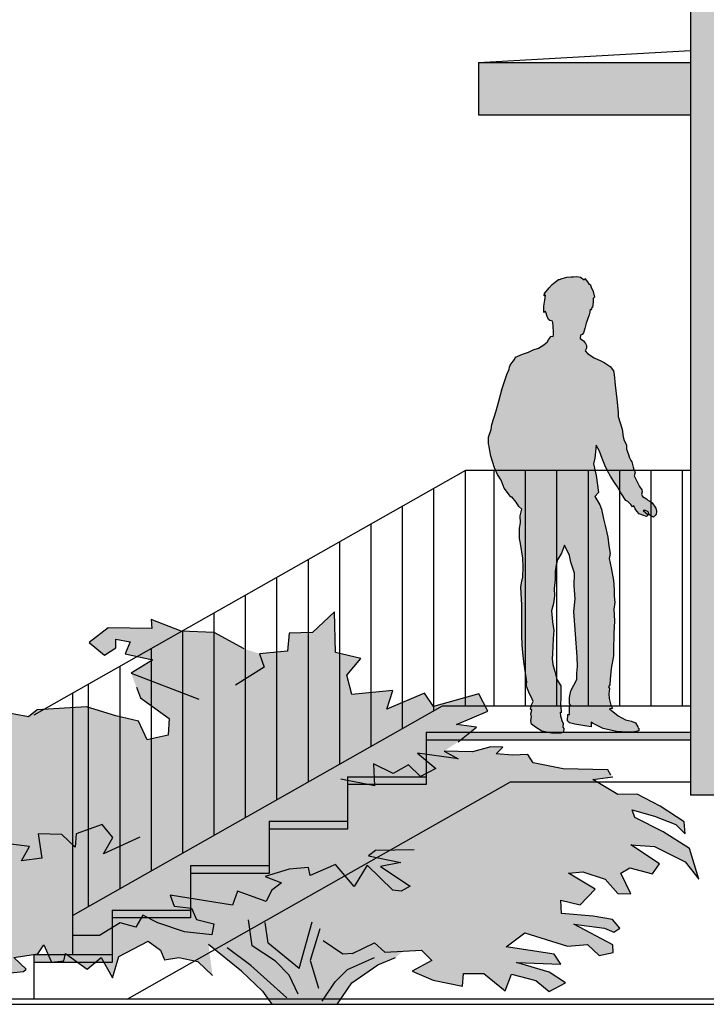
# Model space of a CAD drawing. Extents: x -24 to 471, y 36 to 85.
# Tile 78 of 86: x 450.49 to 453.11, y 38.37 to 42.13. Entities that reach past the tile are written whole.
import ezdxf

# ---------------------------------------------------------------- set-up
doc = ezdxf.new("R2010")
doc.units = 0
doc.header["$MEASUREMENT"] = 0
for name, color, linetype in [('P_ZE_SYMBOL', 7, 'Continuous'), ('R_NT_DACH', 7, 'Continuous'), ('R_NT_HIDDEN', 7, 'Continuous'), ('R_NT_STAHL', 7, 'Continuous'), ('R_NT_TREPPE', 7, 'Continuous'), ('R_TR_BODEN', 7, 'Continuous'), ('R_TR_HIDDEN', 7, 'Continuous'), ('Schraffuren', 7, 'Continuous')]:
    doc.layers.add(name, color=color, linetype=linetype)
doc.linetypes.add('Terrainlinie', pattern='A,0,[1,Bl.Nr. 2.0011.Shx,S=0.000793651,R=0,X=0,Y=-0.043301],-0.1,0', length=0.1)

# ---------------------------------------------------------------- blocks, each defined once
blk = doc.blocks.new('Stehende Mann 2 Kontur 14_22_3', base_point=(452.8141, 39.4067))
at = {"layer": 'P_ZE_SYMBOL', "linetype": 'Continuous', "lineweight": 13}
blk.add_hatch(color=7, dxfattribs=at).paths.add_polyline_path([(452.9227, 40.263), (452.9241, 40.251), (452.9236, 40.2382), (452.9126, 40.2284), (452.8972, 40.2372), (452.893, 40.2486), (452.8827, 40.254), (452.8739, 40.2544), (452.8934, 40.237), (452.8862, 40.2315), (452.8582, 40.2418), (452.8492, 40.2522), (452.8433, 40.2611), (452.8378, 40.2724), (452.8334, 40.2683), (452.8267, 40.277), (452.8152, 40.2887), (452.8077, 40.2927), (452.7889, 40.3218), (452.7758, 40.3452), (452.7621, 40.3645), (452.7487, 40.3851), (452.7375, 40.4054), (452.7276, 40.4278), (452.7167, 40.4523), (452.7063, 40.4811), (452.6937, 40.5039), (452.689, 40.4547), (452.684, 40.4328), (452.6945, 40.3884), (452.7025, 40.3229), (452.6888, 40.3076), (452.7086, 40.2761), (452.714, 40.2586), (452.7227, 40.2221), (452.7289, 40.1973), (452.7391, 40.1525), (452.7421, 40.1192), (452.748, 40.0897), (452.7437, 40.0709), (452.7511, 40.0355), (452.7607, 39.9864), (452.7631, 39.9527), (452.7634, 39.927), (452.7654, 39.9024), (452.761, 39.8769), (452.7636, 39.8322), (452.7611, 39.7846), (452.7603, 39.7209), (452.7602, 39.6981), (452.752, 39.6508), (452.748, 39.6096), (452.7466, 39.5879), (452.7406, 39.5798), (452.7448, 39.5734), (452.7428, 39.5538), (452.7432, 39.5351), (452.7503, 39.5098), (452.7565, 39.4974), (452.745, 39.4955), (452.7786, 39.4688), (452.8061, 39.4546), (452.8287, 39.4485), (452.8447, 39.442), (452.853, 39.4277), (452.8544, 39.4219), (452.8572, 39.4207), (452.8574, 39.4118), (452.8358, 39.4069), (452.8141, 39.4067), (452.7714, 39.409), (452.7209, 39.4206), (452.6797, 39.4414), (452.6743, 39.4447), (452.6743, 39.4272), (452.6581, 39.4304), (452.6129, 39.4369), (452.5916, 39.4428), (452.5841, 39.4497), (452.5855, 39.4742), (452.5917, 39.4742), (452.5917, 39.4928), (452.5927, 39.5088), (452.5966, 39.5091), (452.5923, 39.5155), (452.5927, 39.5392), (452.5976, 39.5651), (452.6204, 39.6086), (452.6207, 39.6319), (452.6228, 39.6582), (452.6209, 39.6952), (452.6091, 39.8686), (452.614, 39.9164), (452.6101, 39.9663), (452.611, 40.0146), (452.5977, 40.0561), (452.5925, 40.0816), (452.5724, 40.1213), (452.5613, 40.091), (452.546, 40.0653), (452.5407, 40.0466), (452.5373, 40.0209), (452.5373, 39.99), (452.5339, 39.9559), (452.5349, 39.9281), (452.5308, 39.8983), (452.5227, 39.8701), (452.5267, 39.828), (452.5317, 39.7959), (452.5298, 39.7649), (452.528, 39.7343), (452.5271, 39.7068), (452.5255, 39.6871), (452.5283, 39.6652), (452.5357, 39.6389), (452.5434, 39.6087), (452.5591, 39.5839), (452.5588, 39.5417), (452.558, 39.5085), (452.5604, 39.4901), (452.5608, 39.4805), (452.5563, 39.4821), (452.5582, 39.4699), (452.563, 39.4516), (452.5685, 39.4403), (452.5665, 39.4254), (452.571, 39.4215), (452.5698, 39.4072), (452.5586, 39.403), (452.5231, 39.4027), (452.4863, 39.4108), (452.4626, 39.4261), (452.4463, 39.4376), (452.4447, 39.4517), (452.4463, 39.4652), (452.4438, 39.477), (452.4479, 39.4916), (452.4436, 39.4942), (452.4471, 39.5108), (452.4529, 39.5237), (452.4491, 39.5333), (452.4365, 39.5595), (452.4272, 39.5829), (452.4272, 39.5948), (452.4296, 39.5982), (452.4179, 39.6766), (452.4136, 39.7109), (452.4108, 39.739), (452.4104, 39.7766), (452.4104, 39.8199), (452.4094, 39.8942), (452.4074, 39.9369), (452.4064, 39.9613), (452.4102, 39.9859), (452.4134, 39.9978), (452.4155, 40.0393), (452.4135, 40.0724), (452.4048, 40.1275), (452.4008, 40.1476), (452.4011, 40.187), (452.4047, 40.2074), (452.4039, 40.2332), (452.4094, 40.2595), (452.398, 40.2688), (452.3882, 40.2856), (452.3715, 40.3067), (452.3679, 40.3053), (452.3589, 40.3177), (452.3423, 40.3401), (452.3308, 40.37), (452.3175, 40.392), (452.3052, 40.4172), (452.2917, 40.4621), (452.2858, 40.4892), (452.2853, 40.4983), (452.2822, 40.5092), (452.2824, 40.5349), (452.2929, 40.5633), (452.2954, 40.5824), (452.3116, 40.6356), (452.3215, 40.6721), (452.3347, 40.7205), (452.352, 40.7745), (452.3611, 40.794), (452.3623, 40.8015), (452.3658, 40.809), (452.3772, 40.8244), (452.3825, 40.8307), (452.3862, 40.8397), (452.4119, 40.8519), (452.435, 40.8598), (452.4538, 40.8678), (452.4739, 40.8752), (452.4943, 40.8868), (452.5032, 40.8954), (452.5064, 40.8978), (452.5124, 40.9059), (452.5157, 40.9116), (452.5208, 40.9203), (452.5301, 40.9189), (452.5314, 40.9273), (452.5314, 40.943), (452.5298, 40.9513), (452.5294, 40.9575), (452.528, 40.9726), (452.5272, 40.9778), (452.5225, 40.9795), (452.5171, 40.98), (452.5121, 40.9837), (452.5073, 40.9952), (452.5021, 41.0121), (452.4989, 41.0162), (452.4934, 41.0111), (452.4941, 41.0347), (452.4984, 41.0579), (452.5001, 41.0774), (452.495, 41.0746), (452.4968, 41.0829), (452.515, 41.1057), (452.5264, 41.1178), (452.539, 41.1287), (452.5498, 41.137), (452.554, 41.1364), (452.5642, 41.1409), (452.5821, 41.1463), (452.5984, 41.1471), (452.6069, 41.1467), (452.6201, 41.149), (452.6343, 41.1454), (452.6479, 41.1352), (452.6504, 41.1404), (452.6606, 41.128), (452.6668, 41.1185), (452.6712, 41.1192), (452.675, 41.1072), (452.683, 41.0912), (452.6873, 41.0692), (452.6831, 41.0641), (452.6831, 41.0517), (452.6803, 41.0298), (452.6776, 41.0312), (452.676, 41.0238), (452.6749, 41.0197), (452.6707, 41.0232), (452.6704, 41.0123), (452.6669, 41.0015), (452.6609, 40.9843), (452.6558, 40.9699), (452.6503, 40.9493), (452.646, 40.9333), (452.6406, 40.9266), (452.6336, 40.9238), (452.6331, 40.9115), (452.646, 40.9024), (452.653, 40.8923), (452.6575, 40.8849), (452.6574, 40.8745), (452.6521, 40.8648), (452.6604, 40.854), (452.686, 40.8377), (452.7118, 40.8266), (452.7241, 40.8195), (452.7478, 40.804), (452.7597, 40.7883), (452.7632, 40.774), (452.7669, 40.733), (452.773, 40.6802), (452.7785, 40.6294), (452.7784, 40.6132), (452.7856, 40.5888), (452.793, 40.5653), (452.797, 40.5356), (452.8015, 40.5221), (452.8095, 40.5056), (452.8102, 40.4884), (452.8167, 40.4722), (452.8216, 40.4548), (452.8259, 40.4455), (452.8307, 40.4396), (452.8353, 40.4198), (452.8377, 40.4109), (452.8428, 40.4006), (452.8397, 40.3868), (452.8498, 40.3657), (452.8591, 40.3457), (452.8682, 40.3334), (452.8693, 40.3252), (452.8669, 40.316), (452.8713, 40.3077), (452.8866, 40.2987), (452.8911, 40.2937), (452.8989, 40.2892), (452.9085, 40.2834)], flags=0)
at = {"layer": 'P_ZE_SYMBOL', "linetype": 'Continuous'}
for p, q in [((452.539, 41.1287), (452.5498, 41.137)), ((452.5498, 41.137), (452.554, 41.1364)), ((452.554, 41.1364), (452.5642, 41.1409)), ((452.5642, 41.1409), (452.5821, 41.1463)), ((452.5821, 41.1463), (452.5984, 41.1471)), ((452.5984, 41.1471), (452.6069, 41.1467)), ((452.6069, 41.1467), (452.6201, 41.149)), ((452.6201, 41.149), (452.6343, 41.1454)), ((452.6343, 41.1454), (452.6479, 41.1352)), ((452.6479, 41.1352), (452.6504, 41.1404)), ((452.6504, 41.1404), (452.6606, 41.128)), ((452.4968, 41.0829), (452.515, 41.1057)), ((452.515, 41.1057), (452.5264, 41.1178)), ((452.5264, 41.1178), (452.539, 41.1287)), ((452.6606, 41.128), (452.6668, 41.1185)), ((452.6668, 41.1185), (452.6712, 41.1192)), ((452.6712, 41.1192), (452.675, 41.1072)), ((452.675, 41.1072), (452.683, 41.0912)), ((452.4941, 41.0347), (452.4984, 41.0579)), ((452.495, 41.0746), (452.4968, 41.0829)), ((452.5001, 41.0774), (452.495, 41.0746)), ((452.4984, 41.0579), (452.5001, 41.0774)), ((452.683, 41.0912), (452.6873, 41.0692)), ((452.6873, 41.0692), (452.6831, 41.0641)), ((452.6831, 41.0641), (452.6831, 41.0517)), ((452.4934, 41.0111), (452.4941, 41.0347)), ((452.6707, 41.0232), (452.6704, 41.0123)), ((452.6749, 41.0197), (452.6707, 41.0232)), ((452.676, 41.0238), (452.6749, 41.0197)), ((452.6776, 41.0312), (452.676, 41.0238)), ((452.6803, 41.0298), (452.6776, 41.0312)), ((452.6831, 41.0517), (452.6803, 41.0298)), ((452.4989, 41.0162), (452.4934, 41.0111)), ((452.5021, 41.0121), (452.4989, 41.0162)), ((452.5073, 40.9952), (452.5021, 41.0121)), ((452.5121, 40.9837), (452.5073, 40.9952)), ((452.5171, 40.98), (452.5121, 40.9837)), ((452.6609, 40.9843), (452.6558, 40.9699)), ((452.6669, 41.0015), (452.6609, 40.9843)), ((452.6704, 41.0123), (452.6669, 41.0015)), ((452.5225, 40.9795), (452.5171, 40.98)), ((452.5272, 40.9778), (452.5225, 40.9795)), ((452.528, 40.9726), (452.5272, 40.9778)), ((452.5294, 40.9575), (452.528, 40.9726)), ((452.5298, 40.9513), (452.5294, 40.9575)), ((452.5314, 40.943), (452.5298, 40.9513)), ((452.6503, 40.9493), (452.646, 40.9333)), ((452.6558, 40.9699), (452.6503, 40.9493)), ((452.5124, 40.9059), (452.5157, 40.9116)), ((452.5157, 40.9116), (452.5208, 40.9203)), ((452.5208, 40.9203), (452.5301, 40.9189)), ((452.5301, 40.9189), (452.5314, 40.9273)), ((452.5314, 40.9273), (452.5314, 40.943)), ((452.6336, 40.9238), (452.6331, 40.9115)), ((452.6331, 40.9115), (452.646, 40.9024)), ((452.6406, 40.9266), (452.6336, 40.9238)), ((452.646, 40.9333), (452.6406, 40.9266)), ((452.4538, 40.8678), (452.4739, 40.8752)), ((452.4739, 40.8752), (452.4943, 40.8868)), ((452.4943, 40.8868), (452.5032, 40.8954)), ((452.5032, 40.8954), (452.5064, 40.8978)), ((452.5064, 40.8978), (452.5124, 40.9059)), ((452.646, 40.9024), (452.653, 40.8923)), ((452.6574, 40.8745), (452.6521, 40.8648)), ((452.653, 40.8923), (452.6575, 40.8849)), ((452.6575, 40.8849), (452.6574, 40.8745)), ((452.3825, 40.8307), (452.3862, 40.8397)), ((452.3862, 40.8397), (452.4119, 40.8519)), ((452.4119, 40.8519), (452.435, 40.8598)), ((452.435, 40.8598), (452.4538, 40.8678)), ((452.6521, 40.8648), (452.6604, 40.854)), ((452.6604, 40.854), (452.686, 40.8377)), ((452.686, 40.8377), (452.7118, 40.8266)), ((452.352, 40.7745), (452.3611, 40.794)), ((452.3611, 40.794), (452.3623, 40.8015)), ((452.3623, 40.8015), (452.3658, 40.809)), ((452.3658, 40.809), (452.3772, 40.8244)), ((452.3772, 40.8244), (452.3825, 40.8307)), ((452.7118, 40.8266), (452.7241, 40.8195)), ((452.7241, 40.8195), (452.7478, 40.804)), ((452.7478, 40.804), (452.7597, 40.7883)), ((452.3347, 40.7205), (452.352, 40.7745)), ((452.7597, 40.7883), (452.7632, 40.774)), ((452.7632, 40.774), (452.7669, 40.733)), ((452.3215, 40.6721), (452.3347, 40.7205)), ((452.7669, 40.733), (452.773, 40.6802)), ((452.3116, 40.6356), (452.3215, 40.6721)), ((452.773, 40.6802), (452.7785, 40.6294)), ((452.2954, 40.5824), (452.3116, 40.6356)), ((452.7785, 40.6294), (452.7784, 40.6132)), ((452.7784, 40.6132), (452.7856, 40.5888)), ((452.2929, 40.5633), (452.2954, 40.5824)), ((452.7856, 40.5888), (452.793, 40.5653)), ((452.2822, 40.5092), (452.2824, 40.5349)), ((452.2824, 40.5349), (452.2929, 40.5633)), ((452.793, 40.5653), (452.797, 40.5356)), ((452.797, 40.5356), (452.8015, 40.5221)), ((452.2853, 40.4983), (452.2822, 40.5092)), ((452.2858, 40.4892), (452.2853, 40.4983)), ((452.6937, 40.5039), (452.689, 40.4547)), ((452.7063, 40.4811), (452.6937, 40.5039)), ((452.8015, 40.5221), (452.8095, 40.5056)), ((452.8095, 40.5056), (452.8102, 40.4884)), ((452.2917, 40.4621), (452.2858, 40.4892)), ((452.3052, 40.4172), (452.2917, 40.4621)), ((452.7167, 40.4523), (452.7063, 40.4811)), ((452.8102, 40.4884), (452.8167, 40.4722)), ((452.8167, 40.4722), (452.8216, 40.4548)), ((452.689, 40.4547), (452.684, 40.4328)), ((452.684, 40.4328), (452.6945, 40.3884)), ((452.7276, 40.4278), (452.7167, 40.4523)), ((452.7375, 40.4054), (452.7276, 40.4278)), ((452.8216, 40.4548), (452.8259, 40.4455)), ((452.8259, 40.4455), (452.8307, 40.4396)), ((452.8307, 40.4396), (452.8353, 40.4198)), ((452.8353, 40.4198), (452.8377, 40.4109)), ((452.3175, 40.392), (452.3052, 40.4172)), ((452.3308, 40.37), (452.3175, 40.392)), ((452.6945, 40.3884), (452.7025, 40.3229)), ((452.7487, 40.3851), (452.7375, 40.4054)), ((452.7621, 40.3645), (452.7487, 40.3851)), ((452.8377, 40.4109), (452.8428, 40.4006)), ((452.8428, 40.4006), (452.8397, 40.3868)), ((452.8397, 40.3868), (452.8498, 40.3657)), ((452.3423, 40.3401), (452.3308, 40.37)), ((452.7758, 40.3452), (452.7621, 40.3645)), ((452.7889, 40.3218), (452.7758, 40.3452)), ((452.8498, 40.3657), (452.8591, 40.3457)), ((452.8591, 40.3457), (452.8682, 40.3334)), ((452.3589, 40.3177), (452.3423, 40.3401)), ((452.3679, 40.3053), (452.3589, 40.3177)), ((452.3715, 40.3067), (452.3679, 40.3053)), ((452.3882, 40.2856), (452.3715, 40.3067)), ((452.7025, 40.3229), (452.6888, 40.3076)), ((452.6888, 40.3076), (452.7086, 40.2761)), ((452.8077, 40.2927), (452.7889, 40.3218)), ((452.8693, 40.3252), (452.8669, 40.316)), ((452.8669, 40.316), (452.8713, 40.3077)), ((452.8682, 40.3334), (452.8693, 40.3252)), ((452.8713, 40.3077), (452.8866, 40.2987)), ((452.398, 40.2688), (452.3882, 40.2856)), ((452.4094, 40.2595), (452.398, 40.2688)), ((452.7086, 40.2761), (452.714, 40.2586)), ((452.8152, 40.2887), (452.8077, 40.2927)), ((452.8267, 40.277), (452.8152, 40.2887)), ((452.8334, 40.2683), (452.8267, 40.277)), ((452.8378, 40.2724), (452.8334, 40.2683)), ((452.8433, 40.2611), (452.8378, 40.2724)), ((452.8866, 40.2987), (452.8911, 40.2937)), ((452.8911, 40.2937), (452.8989, 40.2892)), ((452.8989, 40.2892), (452.9085, 40.2834)), ((452.9085, 40.2834), (452.9227, 40.263)), ((452.4039, 40.2332), (452.4094, 40.2595)), ((452.4047, 40.2074), (452.4039, 40.2332)), ((452.714, 40.2586), (452.7227, 40.2221)), ((452.8492, 40.2522), (452.8433, 40.2611)), ((452.8582, 40.2418), (452.8492, 40.2522)), ((452.8862, 40.2315), (452.8582, 40.2418)), ((452.8827, 40.254), (452.8739, 40.2544)), ((452.8739, 40.2544), (452.8934, 40.237)), ((452.893, 40.2486), (452.8827, 40.254)), ((452.8934, 40.237), (452.8862, 40.2315)), ((452.8972, 40.2372), (452.893, 40.2486)), ((452.9126, 40.2284), (452.8972, 40.2372)), ((452.9236, 40.2382), (452.9126, 40.2284)), ((452.9227, 40.263), (452.9241, 40.251)), ((452.9241, 40.251), (452.9236, 40.2382)), ((452.4011, 40.187), (452.4047, 40.2074)), ((452.7227, 40.2221), (452.7289, 40.1973)), ((452.7289, 40.1973), (452.7391, 40.1525)), ((452.4008, 40.1476), (452.4011, 40.187)), ((452.4048, 40.1275), (452.4008, 40.1476)), ((452.4135, 40.0724), (452.4048, 40.1275)), ((452.5724, 40.1213), (452.5613, 40.091)), ((452.5925, 40.0816), (452.5724, 40.1213)), ((452.7391, 40.1525), (452.7421, 40.1192)), ((452.7421, 40.1192), (452.748, 40.0897)), ((452.5613, 40.091), (452.546, 40.0653)), ((452.5977, 40.0561), (452.5925, 40.0816)), ((452.748, 40.0897), (452.7437, 40.0709)), ((452.4155, 40.0393), (452.4135, 40.0724)), ((452.5407, 40.0466), (452.5373, 40.0209)), ((452.546, 40.0653), (452.5407, 40.0466)), ((452.611, 40.0146), (452.5977, 40.0561)), ((452.7437, 40.0709), (452.7511, 40.0355)), ((452.4134, 39.9978), (452.4155, 40.0393)), ((452.5373, 40.0209), (452.5373, 39.99)), ((452.6101, 39.9663), (452.611, 40.0146)), ((452.7511, 40.0355), (452.7607, 39.9864)), ((452.4064, 39.9613), (452.4102, 39.9859)), ((452.4102, 39.9859), (452.4134, 39.9978)), ((452.5373, 39.99), (452.5339, 39.9559)), ((452.614, 39.9164), (452.6101, 39.9663)), ((452.7607, 39.9864), (452.7631, 39.9527)), ((452.4074, 39.9369), (452.4064, 39.9613)), ((452.4094, 39.8942), (452.4074, 39.9369)), ((452.5339, 39.9559), (452.5349, 39.9281)), ((452.7631, 39.9527), (452.7634, 39.927)), ((452.4104, 39.8199), (452.4094, 39.8942)), ((452.5308, 39.8983), (452.5227, 39.8701)), ((452.5349, 39.9281), (452.5308, 39.8983)), ((452.6091, 39.8686), (452.614, 39.9164)), ((452.7654, 39.9024), (452.761, 39.8769)), ((452.7634, 39.927), (452.7654, 39.9024)), ((452.5227, 39.8701), (452.5267, 39.828)), ((452.6209, 39.6952), (452.6091, 39.8686)), ((452.761, 39.8769), (452.7636, 39.8322)), ((452.4104, 39.7766), (452.4104, 39.8199)), ((452.5267, 39.828), (452.5317, 39.7959)), ((452.7636, 39.8322), (452.7611, 39.7846)), ((452.5317, 39.7959), (452.5298, 39.7649)), ((452.7611, 39.7846), (452.7603, 39.7209)), ((452.4108, 39.739), (452.4104, 39.7766)), ((452.5298, 39.7649), (452.528, 39.7343)), ((452.4136, 39.7109), (452.4108, 39.739)), ((452.4179, 39.6766), (452.4136, 39.7109)), ((452.5271, 39.7068), (452.5255, 39.6871)), ((452.528, 39.7343), (452.5271, 39.7068)), ((452.7603, 39.7209), (452.7602, 39.6981)), ((452.4296, 39.5982), (452.4179, 39.6766)), ((452.5255, 39.6871), (452.5283, 39.6652)), ((452.5283, 39.6652), (452.5357, 39.6389)), ((452.6228, 39.6582), (452.6209, 39.6952)), ((452.7602, 39.6981), (452.752, 39.6508)), ((452.5357, 39.6389), (452.5434, 39.6087)), ((452.6204, 39.6086), (452.6207, 39.6319)), ((452.6207, 39.6319), (452.6228, 39.6582)), ((452.752, 39.6508), (452.748, 39.6096)), ((452.4272, 39.5948), (452.4296, 39.5982)), ((452.4272, 39.5829), (452.4272, 39.5948)), ((452.5434, 39.6087), (452.5591, 39.5839)), ((452.5976, 39.5651), (452.6204, 39.6086)), ((452.748, 39.6096), (452.7466, 39.5879)), ((452.4365, 39.5595), (452.4272, 39.5829)), ((452.4491, 39.5333), (452.4365, 39.5595)), ((452.5591, 39.5839), (452.5588, 39.5417)), ((452.5927, 39.5392), (452.5976, 39.5651)), ((452.7466, 39.5879), (452.7406, 39.5798)), ((452.7406, 39.5798), (452.7448, 39.5734)), ((452.7448, 39.5734), (452.7428, 39.5538)), ((452.7428, 39.5538), (452.7432, 39.5351)), ((452.4471, 39.5108), (452.4529, 39.5237)), ((452.4529, 39.5237), (452.4491, 39.5333)), ((452.5588, 39.5417), (452.558, 39.5085)), ((452.5923, 39.5155), (452.5927, 39.5392)), ((452.5966, 39.5091), (452.5923, 39.5155)), ((452.7432, 39.5351), (452.7503, 39.5098)), ((452.4436, 39.4942), (452.4471, 39.5108)), ((452.4479, 39.4916), (452.4436, 39.4942)), ((452.4438, 39.477), (452.4479, 39.4916)), ((452.4463, 39.4652), (452.4438, 39.477)), ((452.5608, 39.4805), (452.5563, 39.4821)), ((452.5563, 39.4821), (452.5582, 39.4699)), ((452.558, 39.5085), (452.5604, 39.4901)), ((452.5604, 39.4901), (452.5608, 39.4805)), ((452.5917, 39.4928), (452.5927, 39.5088)), ((452.5917, 39.4742), (452.5917, 39.4928)), ((452.5927, 39.5088), (452.5966, 39.5091)), ((452.7565, 39.4974), (452.745, 39.4955)), ((452.745, 39.4955), (452.7786, 39.4688)), ((452.7503, 39.5098), (452.7565, 39.4974)), ((452.4447, 39.4517), (452.4463, 39.4652)), ((452.4463, 39.4376), (452.4447, 39.4517)), ((452.5582, 39.4699), (452.563, 39.4516)), ((452.563, 39.4516), (452.5685, 39.4403)), ((452.5685, 39.4403), (452.5665, 39.4254)), ((452.5841, 39.4497), (452.5855, 39.4742)), ((452.5916, 39.4428), (452.5841, 39.4497)), ((452.5855, 39.4742), (452.5917, 39.4742)), ((452.6129, 39.4369), (452.5916, 39.4428)), ((452.6797, 39.4414), (452.6743, 39.4447)), ((452.6743, 39.4447), (452.6743, 39.4272)), ((452.7209, 39.4206), (452.6797, 39.4414)), ((452.7786, 39.4688), (452.8061, 39.4546)), ((452.8061, 39.4546), (452.8287, 39.4485)), ((452.8287, 39.4485), (452.8447, 39.442)), ((452.8447, 39.442), (452.853, 39.4277)), ((452.4626, 39.4261), (452.4463, 39.4376)), ((452.4863, 39.4108), (452.4626, 39.4261)), ((452.5231, 39.4027), (452.4863, 39.4108)), ((452.5586, 39.403), (452.5231, 39.4027)), ((452.5698, 39.4072), (452.5586, 39.403)), ((452.5665, 39.4254), (452.571, 39.4215)), ((452.571, 39.4215), (452.5698, 39.4072)), ((452.6581, 39.4304), (452.6129, 39.4369)), ((452.6743, 39.4272), (452.6581, 39.4304)), ((452.7714, 39.409), (452.7209, 39.4206)), ((452.8141, 39.4067), (452.7714, 39.409)), ((452.8358, 39.4069), (452.8141, 39.4067)), ((452.8574, 39.4118), (452.8358, 39.4069)), ((452.853, 39.4277), (452.8544, 39.4219)), ((452.8544, 39.4219), (452.8572, 39.4207)), ((452.8572, 39.4207), (452.8574, 39.4118))]:
    blk.add_line(p, q, dxfattribs=at)
blk = doc.blocks.new('Strauch_2_Ansicht 14_30_3', base_point=(451.566, 38.3592))
at = {"layer": 'P_ZE_SYMBOL', "linetype": 'Continuous', "lineweight": 18}
blk.add_hatch(color=9, dxfattribs=at).paths.add_polyline_path([(452.1135, 39.3346), (452.1664, 39.3698), (452.2373, 39.4262), (452.1608, 39.4366), (452.2802, 39.4873), (452.2451, 39.5535), (452.0719, 39.5048), (452.0381, 39.5562), (451.8936, 39.495), (451.917, 39.5663), (451.7608, 39.551), (451.741, 39.6251), (451.795, 39.6882), (451.6983, 39.711), (451.6943, 39.8667), (451.6094, 39.7873), (451.5205, 39.7851), (451.5147, 39.7165), (451.4074, 39.7069), (451.3483, 39.7256), (451.2346, 39.788), (451.1085, 39.7929), (450.9938, 39.8379), (450.9952, 39.8031), (450.8295, 39.8056), (450.7569, 39.7496), (450.8155, 39.7012), (450.8585, 39.7292), (450.8585, 39.7623), (450.9132, 39.7521), (450.8936, 39.7063), (450.9991, 39.6834), (450.9171, 39.6325), (450.9366, 39.579), (450.9522, 39.5383), (451.0616, 39.4593), (451.058, 39.3948), (450.9781, 39.3779), (450.9444, 39.4491), (450.8585, 39.4695), (450.7463, 39.5034), (450.5572, 39.4923), (450.5246, 39.4659), (450.4132, 39.4857), (450.3156, 39.4676), (450.241, 39.4197), (450.2433, 39.3816), (450.3502, 39.4234), (450.2928, 39.3635), (450.1769, 39.3332), (450.1408, 39.2793), (450.2092, 39.314), (450.3299, 39.3244), (450.2894, 39.262), (450.376, 39.2569), (450.3164, 39.2407), (450.2686, 39.2209), (450.1757, 39.1714), (450.1915, 39.1432), (450.1127, 39.0984), (450.0857, 39.0449), (450.1341, 39.0192), (450.1645, 39.0493), (450.1814, 38.9796), (450.0891, 38.94), (450.0947, 38.8893), (450.1262, 38.911), (450.169, 38.8739), (450.1979, 38.8537), (450.1636, 38.8184), (450.2624, 38.8189), (450.2759, 38.8431), (450.2928, 38.7936), (450.2061, 38.7654), (450.1352, 38.7147), (450.1527, 38.6737), (450.2548, 38.6747), (450.1701, 38.6098), (450.1949, 38.6194), (450.232, 38.5359), (450.2691, 38.6007), (450.3226, 38.604), (450.3243, 38.5372), (450.376, 38.557), (450.4559, 38.487), (450.5049, 38.4917), (450.5156, 38.5005), (450.4683, 38.546), (450.5595, 38.5592), (450.5831, 38.5944), (450.6124, 38.5277), (450.6591, 38.5328), (450.6653, 38.5607), (450.7485, 38.5005), (450.8022, 38.5458), (450.8453, 38.4683), (450.8701, 38.549), (450.9815, 38.6084), (451.0287, 38.5739), (451.0445, 38.5372), (451.0996, 38.546), (451.1716, 38.5306), (451.2279, 38.4765), (451.2121, 38.5959), (451.3382, 38.4939), (451.4192, 38.4169), (451.4549, 38.3667), (451.705, 38.3685), (451.7602, 38.4485), (451.8592, 38.5174), (451.9273, 38.5458), (451.956, 38.5694), (452.0263, 38.5732), (452.0662, 38.5336), (451.9908, 38.4932), (452.0707, 38.4595), (452.1833, 38.4367), (452.1866, 38.4851), (452.2646, 38.4841), (452.3466, 38.4179), (452.3701, 38.4815), (452.4635, 38.4573), (452.5146, 38.4153), (452.5771, 38.4484), (452.5141, 38.4895), (452.3892, 38.527), (452.5591, 38.5196), (452.5341, 38.5579), (452.3505, 38.5859), (452.4209, 38.6394), (452.5839, 38.5893), (452.6615, 38.5959), (452.706, 38.5528), (452.7594, 38.5644), (452.7583, 38.5944), (452.6086, 38.6729), (452.7255, 38.6572), (452.7611, 38.6425), (452.7841, 38.6572), (452.7568, 38.6903), (452.6826, 38.7031), (452.5619, 38.714), (452.5591, 38.7646), (452.6323, 38.747), (452.6908, 38.8072), (452.5888, 38.8686), (452.6435, 38.8737), (452.7279, 38.8452), (452.7774, 38.7903), (452.8269, 38.7888), (452.788, 38.8686), (452.8232, 38.8889), (452.9091, 38.866), (452.9364, 38.9042), (452.8269, 38.9759), (452.9169, 38.9704), (453.0341, 38.9119), (453.0858, 38.8446), (453.0509, 38.9627), (452.9507, 39.0265), (452.8416, 39.0808), (452.8314, 39.1102), (452.917, 39.0852), (452.9981, 39.0546), (453.0341, 39.0188), (453.0306, 39.0647), (452.9383, 39.1245), (452.8506, 39.1696), (452.7763, 39.169), (452.6807, 39.2261), (452.7583, 39.2367), (452.7504, 39.2429), (452.738, 39.2635), (452.5681, 39.2671), (452.4533, 39.2891), (452.4326, 39.3218), (452.374, 39.3193), (452.3116, 39.3236), (452.3374, 39.3493), (452.2919, 39.3508), (452.2216, 39.332)], flags=0)
at = {"layer": 'P_ZE_SYMBOL', "linetype": 'Continuous'}
for p, q in [((451.6943, 39.8667), (451.6094, 39.7873)), ((451.6983, 39.711), (451.6943, 39.8667)), ((451.1085, 39.7929), (450.9938, 39.8379)), ((450.9938, 39.8379), (450.9952, 39.8031)), ((450.8295, 39.8056), (450.7569, 39.7496)), ((450.9952, 39.8031), (450.8295, 39.8056)), ((451.2346, 39.788), (451.1085, 39.7929)), ((451.3483, 39.7256), (451.2346, 39.788)), ((451.5205, 39.7851), (451.5147, 39.7165)), ((451.6094, 39.7873), (451.5205, 39.7851)), ((450.7569, 39.7496), (450.8155, 39.7012)), ((450.8585, 39.7292), (450.8585, 39.7623)), ((450.8585, 39.7623), (450.9132, 39.7521)), ((450.9132, 39.7521), (450.8936, 39.7063)), ((450.8155, 39.7012), (450.8585, 39.7292)), ((450.8936, 39.7063), (450.9991, 39.6834)), ((451.5147, 39.7165), (451.4074, 39.7069)), ((451.4074, 39.7069), (451.4248, 39.6554)), ((451.795, 39.6882), (451.6983, 39.711)), ((450.9991, 39.6834), (450.9171, 39.6325)), ((451.741, 39.6251), (451.795, 39.6882)), ((450.9171, 39.6325), (451.1749, 39.5332)), ((451.4248, 39.6554), (451.3155, 39.5866)), ((451.7608, 39.551), (451.741, 39.6251)), ((450.9366, 39.579), (450.9522, 39.5383)), ((451.917, 39.5663), (451.7608, 39.551)), ((451.8936, 39.495), (451.917, 39.5663)), ((452.0381, 39.5562), (451.8936, 39.495)), ((452.0719, 39.5048), (452.0381, 39.5562)), ((452.2451, 39.5535), (452.0719, 39.5048)), ((452.2802, 39.4873), (452.2451, 39.5535)), ((450.9522, 39.5383), (451.0616, 39.4593)), ((450.4132, 39.4857), (450.3156, 39.4676)), ((450.5246, 39.4659), (450.4132, 39.4857)), ((450.5572, 39.4923), (450.5246, 39.4659)), ((450.7463, 39.5034), (450.5572, 39.4923)), ((450.8585, 39.4695), (450.7463, 39.5034)), ((452.1608, 39.4366), (452.2802, 39.4873)), ((450.3156, 39.4676), (450.241, 39.4197)), ((450.9444, 39.4491), (450.8585, 39.4695)), ((450.9781, 39.3779), (450.9444, 39.4491)), ((451.0616, 39.4593), (451.058, 39.3948)), ((450.241, 39.4197), (450.2433, 39.3816)), ((450.2433, 39.3816), (450.3502, 39.4234)), ((450.3502, 39.4234), (450.2928, 39.3635)), ((452.2373, 39.4262), (452.1608, 39.4366)), ((452.1664, 39.3698), (452.2373, 39.4262)), ((451.058, 39.3948), (450.9781, 39.3779)), ((450.1769, 39.3332), (450.1408, 39.2793)), ((450.2928, 39.3635), (450.1769, 39.3332)), ((452.1664, 39.3053), (452.0107, 39.3269)), ((452.0107, 39.3269), (452.081, 39.2683)), ((452.2216, 39.332), (452.1135, 39.3346)), ((452.1135, 39.3346), (452.1664, 39.3053)), ((452.2919, 39.3508), (452.2216, 39.332)), ((452.3374, 39.3493), (452.2919, 39.3508)), ((452.3116, 39.3236), (452.3374, 39.3493)), ((450.2092, 39.314), (450.3299, 39.3244)), ((450.3299, 39.3244), (450.2894, 39.262)), ((452.374, 39.3193), (452.3116, 39.3236)), ((452.4326, 39.3218), (452.374, 39.3193)), ((452.4533, 39.2891), (452.4326, 39.3218)), ((452.5681, 39.2671), (452.4533, 39.2891)), ((450.2894, 39.262), (450.376, 39.2569)), ((450.376, 39.2569), (450.3164, 39.2407)), ((451.9177, 39.2488), (451.8428, 39.2862)), ((451.8428, 39.2862), (451.8467, 39.2021)), ((451.9762, 39.2818), (451.9177, 39.2488)), ((452.0224, 39.2378), (451.9762, 39.2818)), ((452.081, 39.2683), (452.0224, 39.2378)), ((452.738, 39.2635), (452.5681, 39.2671)), ((452.7504, 39.2429), (452.738, 39.2635)), ((450.2686, 39.2209), (450.1757, 39.1714)), ((450.3164, 39.2407), (450.2686, 39.2209)), ((451.8467, 39.2021), (451.7178, 39.2276)), ((452.6807, 39.2261), (452.7583, 39.2367)), ((452.7763, 39.169), (452.6807, 39.2261)), ((450.1915, 39.1432), (450.1127, 39.0984)), ((450.1757, 39.1714), (450.1915, 39.1432)), ((452.8506, 39.1696), (452.7763, 39.169)), ((452.9383, 39.1245), (452.8506, 39.1696)), ((452.8416, 39.0808), (452.8314, 39.1102)), ((452.8314, 39.1102), (452.917, 39.0852)), ((453.0306, 39.0647), (452.9383, 39.1245)), ((450.1127, 39.0984), (450.0857, 39.0449)), ((452.9507, 39.0265), (452.8416, 39.0808)), ((452.917, 39.0852), (452.9981, 39.0546)), ((453.0341, 39.0188), (453.0306, 39.0647)), ((450.0857, 39.0449), (450.1341, 39.0192)), ((450.1341, 39.0192), (450.1645, 39.0493)), ((450.1645, 39.0493), (450.1814, 38.9796)), ((450.8059, 39.0537), (450.7069, 39.0185)), ((450.8464, 39.0038), (450.8059, 39.0537)), ((453.0509, 38.9627), (452.9507, 39.0265)), ((452.9981, 39.0546), (453.0341, 39.0188)), ((450.3884, 38.9876), (450.3164, 38.9502)), ((450.528, 38.9693), (450.3884, 38.9876)), ((450.6517, 39.0155), (450.5617, 39.0177)), ((450.5617, 39.0177), (450.5758, 38.9249)), ((450.7033, 38.9671), (450.6517, 39.0155)), ((450.7069, 39.0185), (450.7033, 38.9671)), ((450.9499, 39.006), (450.8115, 38.9422)), ((450.8115, 38.9422), (450.8464, 39.0038)), ((450.1814, 38.9796), (450.0891, 38.94)), ((450.232, 38.9818), (450.214, 38.8703)), ((450.3164, 38.9502), (450.232, 38.9818)), ((450.4976, 38.915), (450.528, 38.9693)), ((451.8506, 38.9551), (451.8243, 38.9348)), ((451.999, 38.9577), (451.8506, 38.9551)), ((452.9364, 38.9042), (452.8269, 38.9759)), ((452.8269, 38.9759), (452.9169, 38.9704)), ((452.9169, 38.9704), (453.0341, 38.9119)), ((453.0858, 38.8446), (453.0509, 38.9627)), ((450.0891, 38.94), (450.0947, 38.8893)), ((450.5758, 38.9249), (450.4976, 38.915)), ((451.8243, 38.9348), (451.947, 38.9092)), ((450.0947, 38.8893), (450.1262, 38.911)), ((450.1262, 38.911), (450.169, 38.8739)), ((451.5205, 38.8835), (451.4287, 38.8558)), ((451.5947, 38.8901), (451.5205, 38.8835)), ((451.6015, 38.8585), (451.5947, 38.8901)), ((451.6983, 38.9017), (451.6015, 38.8585)), ((451.7686, 38.8176), (451.6983, 38.9017)), ((451.8193, 38.8991), (451.7686, 38.8176)), ((451.917, 38.8024), (451.8193, 38.8991)), ((451.947, 38.9092), (451.8701, 38.894)), ((451.8701, 38.894), (451.983, 38.8189)), ((452.788, 38.8686), (452.8232, 38.8889)), ((452.8232, 38.8889), (452.9091, 38.866)), ((452.9091, 38.866), (452.9364, 38.9042)), ((453.0341, 38.9119), (453.0858, 38.8446)), ((450.214, 38.8703), (450.1636, 38.8184)), ((450.2624, 38.8189), (450.2759, 38.8431)), ((450.2759, 38.8431), (450.2928, 38.7936)), ((451.4287, 38.8558), (451.4912, 38.8304)), ((452.5888, 38.8686), (452.6435, 38.8737)), ((452.6908, 38.8072), (452.5888, 38.8686)), ((452.6435, 38.8737), (452.7279, 38.8452)), ((452.7279, 38.8452), (452.7774, 38.7903)), ((452.8269, 38.7888), (452.788, 38.8686)), ((450.1636, 38.8184), (450.2624, 38.8189)), ((451.3233, 38.7998), (451.3038, 38.7463)), ((451.4327, 38.7595), (451.3233, 38.7998)), ((451.453, 38.802), (451.4327, 38.7595)), ((451.4912, 38.8304), (451.453, 38.802)), ((451.9482, 38.7998), (451.917, 38.8024)), ((451.983, 38.8189), (451.9482, 38.7998)), ((452.6323, 38.747), (452.6908, 38.8072)), ((450.2061, 38.7654), (450.1352, 38.7147)), ((450.2928, 38.7936), (450.2061, 38.7654)), ((451.3038, 38.7463), (451.0655, 38.7845)), ((451.0655, 38.7845), (451.0811, 38.7413)), ((452.5619, 38.714), (452.5591, 38.7646)), ((452.5591, 38.7646), (452.6323, 38.747)), ((452.7774, 38.7903), (452.8269, 38.7888)), ((451.0811, 38.7413), (451.1475, 38.7336)), ((451.1475, 38.7336), (451.1671, 38.6905)), ((450.1352, 38.7147), (450.1527, 38.6737)), ((450.9612, 38.7074), (450.9342, 38.6612)), ((451.0186, 38.6776), (450.9612, 38.7074)), ((451.1671, 38.6905), (451.2324, 38.6737)), ((451.3799, 38.5904), (451.3647, 38.6896)), ((452.6826, 38.7031), (452.5619, 38.714)), ((452.7568, 38.6903), (452.6826, 38.7031)), ((452.7841, 38.6572), (452.7568, 38.6903)), ((450.1527, 38.6737), (450.2548, 38.6747)), ((450.2548, 38.6747), (450.1701, 38.6098)), ((450.8746, 38.6781), (450.796, 38.6292)), ((450.9342, 38.6612), (450.8746, 38.6781)), ((451.121, 38.6443), (451.0186, 38.6776)), ((451.2324, 38.6737), (451.2256, 38.6318)), ((451.4406, 38.5999), (451.4285, 38.6792)), ((451.5591, 38.5039), (451.6085, 38.6821)), ((451.6384, 38.6549), (451.6015, 38.5336)), ((452.7583, 38.5944), (452.6086, 38.6729)), ((452.6086, 38.6729), (452.7255, 38.6572)), ((452.7255, 38.6572), (452.7611, 38.6425)), ((452.7611, 38.6425), (452.7841, 38.6572)), ((450.1701, 38.6098), (450.1949, 38.6194)), ((450.1949, 38.6194), (450.232, 38.5359)), ((450.796, 38.6292), (450.6944, 38.6292)), ((451.2256, 38.6318), (451.121, 38.6443)), ((452.3505, 38.5859), (452.4209, 38.6394)), ((452.4209, 38.6394), (452.5839, 38.5893)), ((450.232, 38.5359), (450.2691, 38.6007)), ((450.2691, 38.6007), (450.3226, 38.604)), ((450.3226, 38.604), (450.3243, 38.5372)), ((450.5595, 38.5592), (450.5831, 38.5944)), ((450.5831, 38.5944), (450.6124, 38.5277)), ((450.8701, 38.549), (450.9815, 38.6084)), ((450.9815, 38.6084), (451.0287, 38.5739)), ((451.0287, 38.5739), (451.0445, 38.5372)), ((451.3382, 38.4939), (451.2121, 38.5959)), ((451.3739, 38.5147), (451.2834, 38.5832)), ((451.4679, 38.5314), (451.3799, 38.5904)), ((451.5591, 38.5039), (451.4406, 38.5999)), ((451.7258, 38.5578), (451.651, 38.6098)), ((451.7624, 38.5614), (451.8467, 38.6012)), ((451.8467, 38.6012), (451.8857, 38.5656)), ((452.5341, 38.5579), (452.3505, 38.5859)), ((452.5839, 38.5893), (452.6615, 38.5959)), ((452.6615, 38.5959), (452.706, 38.5528)), ((452.7594, 38.5644), (452.7583, 38.5944)), ((450.3243, 38.5372), (450.376, 38.557)), ((450.376, 38.557), (450.4559, 38.487)), ((450.4683, 38.546), (450.5595, 38.5592)), ((450.5156, 38.5005), (450.4683, 38.546)), ((450.6591, 38.5328), (450.6653, 38.5607)), ((450.6653, 38.5607), (450.7485, 38.5005)), ((450.7485, 38.5005), (450.8022, 38.5458)), ((450.8022, 38.5458), (450.8453, 38.4683)), ((450.8453, 38.4683), (450.8701, 38.549)), ((451.0445, 38.5372), (451.0996, 38.546)), ((451.0996, 38.546), (451.1716, 38.5306)), ((451.7624, 38.5614), (451.7258, 38.5578)), ((451.7433, 38.4994), (451.8468, 38.546)), ((451.8592, 38.5174), (451.9273, 38.5458)), ((451.8857, 38.5656), (452.0263, 38.5732)), ((452.0263, 38.5732), (452.0662, 38.5336)), ((452.5591, 38.5196), (452.5341, 38.5579)), ((452.706, 38.5528), (452.7594, 38.5644)), ((450.5049, 38.4917), (450.5156, 38.5005)), ((450.6124, 38.5277), (450.6591, 38.5328)), ((451.1716, 38.5306), (451.2279, 38.4765)), ((451.5121, 38.392), (451.3739, 38.5147)), ((451.5209, 38.4787), (451.4679, 38.5314)), ((451.6015, 38.5336), (451.633, 38.4279)), ((451.696, 38.4532), (451.7433, 38.4994)), ((451.7602, 38.4485), (451.8592, 38.5174)), ((452.0662, 38.5336), (451.9908, 38.4932)), ((452.5141, 38.4895), (452.3892, 38.527)), ((452.3892, 38.527), (452.5591, 38.5196)), ((450.4559, 38.487), (450.5049, 38.4917)), ((451.4192, 38.4169), (451.3382, 38.4939)), ((451.5545, 38.4051), (451.5209, 38.4787)), ((451.9908, 38.4932), (452.0707, 38.4595)), ((452.1833, 38.4367), (452.1866, 38.4851)), ((452.1866, 38.4851), (452.2646, 38.4841)), ((452.2646, 38.4841), (452.3466, 38.4179)), ((452.3466, 38.4179), (452.3701, 38.4815)), ((452.3701, 38.4815), (452.4635, 38.4573)), ((452.5771, 38.4484), (452.5141, 38.4895)), ((451.6465, 38.3788), (451.696, 38.4532)), ((451.705, 38.3685), (451.7602, 38.4485)), ((452.0707, 38.4595), (452.1833, 38.4367)), ((452.4635, 38.4573), (452.5146, 38.4153)), ((452.5146, 38.4153), (452.5771, 38.4484)), ((451.4192, 38.4169), (451.4549, 38.3667))]:
    blk.add_line(p, q, dxfattribs=at)

msp = doc.modelspace()

# ---------------------------------------------------------------- hatches: boundary and pattern name
at = {"layer": 'Schraffuren', "linetype": 'Continuous', "lineweight": 18}
h = msp.add_hatch(dxfattribs=at)
h.set_pattern_fill('Zement_gebunden_0003', color=9, style=0, pattern_type=2)
h.set_pattern_definition([(45, (503.57173, 39.406745), (-0.05303301, 0.05303301), [0, -0.075])])
h.paths.add_polyline_path([(453.0542, 39.1667), (464.2242, 39.1667), (464.2242, 44.5905), (453.0542, 44.5905)], flags=0)
h.paths.add_polyline_path([(455.9692, 40.1667), (454.6842, 40.1667), (454.6842, 41.6267), (455.9692, 41.6267)], flags=0)
h.paths.add_polyline_path([(455.9692, 42.9167), (454.6842, 42.9167), (454.6842, 44.3767), (455.9692, 44.3767)], flags=0)
h.paths.add_polyline_path([(457.8092, 40.1667), (457.8092, 41.6267), (459.0942, 41.6267), (459.0942, 40.1667)], flags=0)
h.paths.add_polyline_path([(459.0942, 42.9167), (457.8092, 42.9167), (457.8092, 44.3767), (459.0942, 44.3767)], flags=0)
at = {"layer": 'Schraffuren', "linetype": 'Continuous', "lineweight": 13}
for points in [[(452.2442, 41.7667), (453.0542, 41.7667), (453.0542, 41.9667), (452.2442, 41.9667)], [(452.0442, 39.3767), (453.0542, 39.3767), (453.0542, 39.4067), (452.0442, 39.4067)], [(452.0442, 39.2367), (451.7442, 39.2367), (451.7442, 39.2067), (452.0442, 39.2067)], [(451.4442, 39.0367), (451.7442, 39.0367), (451.7442, 39.0667), (451.4442, 39.0667)], [(451.1442, 38.8667), (451.4442, 38.8667), (451.4442, 38.8967), (451.1442, 38.8967)], [(450.8442, 38.6967), (451.1442, 38.6967), (451.1442, 38.7267), (450.8442, 38.7267)], [(450.5442, 38.5267), (450.8442, 38.5267), (450.8442, 38.5567), (450.5442, 38.5567)]]:
    msp.add_hatch(color=7, dxfattribs=at).paths.add_polyline_path(points, flags=0)

# ---------------------------------------------------------------- linework, layer by layer
at = {"layer": 'R_NT_DACH', "linetype": 'Continuous'}
for p, q in [((452.2442, 41.9667), (453.0542, 41.9667)), ((452.2442, 41.9667), (452.2442, 41.7667)), ((452.2442, 41.7667), (453.0542, 41.7667))]:
    msp.add_line(p, q, dxfattribs=at)
at = {"layer": 'R_NT_HIDDEN', "linetype": 'Continuous'}
for p, q in [((452.2442, 41.9667), (453.0542, 42.0117)), ((464.2242, 39.1667), (453.0542, 39.1667))]:
    msp.add_line(p, q, dxfattribs=at)
at = {"layer": 'R_NT_STAHL', "linetype": 'Continuous'}
for p, q in [((452.1942, 40.4067), (450.5442, 39.4717)), ((453.0542, 40.4067), (452.1942, 40.4067)), ((452.1942, 39.5067), (452.1942, 40.4067)), ((452.3042, 39.5067), (452.3042, 40.4067)), ((452.4242, 39.5067), (452.4242, 40.4067)), ((452.5442, 39.5067), (452.5442, 40.4067)), ((452.6642, 39.5067), (452.6642, 40.4067)), ((452.7842, 39.5067), (452.7842, 40.4067)), ((452.9042, 39.5067), (452.9042, 40.4067)), ((453.0242, 39.5067), (453.0242, 40.4067)), ((452.0742, 39.4887), (452.0742, 40.3387)), ((451.9542, 39.4207), (451.9542, 40.2707)), ((451.8342, 39.3527), (451.8342, 40.2027)), ((451.7142, 39.2847), (451.7142, 40.1347)), ((451.5942, 39.2167), (451.5942, 40.0667)), ((451.4742, 39.1487), (451.4742, 39.9987)), ((451.3542, 39.0807), (451.3542, 39.9307)), ((451.2342, 39.0127), (451.2342, 39.8627)), ((451.1142, 38.9447), (451.1142, 39.7947)), ((450.9942, 38.8767), (450.9942, 39.7267)), ((450.8742, 38.8087), (450.8742, 39.6587)), ((450.7542, 38.7407), (450.7542, 39.5907)), ((450.6942, 38.5567), (450.6942, 39.5567)), ((452.106, 39.5067), (450.6942, 38.7067)), ((453.0542, 39.5067), (452.106, 39.5067))]:
    msp.add_line(p, q, dxfattribs=at)
at = {"layer": 'R_NT_TREPPE', "linetype": 'Continuous'}
for p, q in [((452.0442, 39.4067), (453.0542, 39.4067)), ((452.0442, 39.4067), (452.0442, 39.3767)), ((453.0542, 39.3767), (452.0442, 39.3767)), ((452.0442, 39.3767), (452.0442, 39.2367)), ((450.9014, 38.3867), (452.3661, 39.2167)), ((451.7442, 39.2367), (452.0442, 39.2367)), ((451.7442, 39.2367), (451.7442, 39.2067)), ((452.0442, 39.2367), (452.0442, 39.2067)), ((452.3661, 39.2167), (453.0542, 39.2167)), ((452.0442, 39.2067), (451.7442, 39.2067)), ((451.7442, 39.2067), (451.7442, 39.0667)), ((451.4442, 39.0667), (451.7442, 39.0667)), ((451.4442, 39.0667), (451.4442, 39.0367)), ((451.7442, 39.0667), (451.7442, 39.0367)), ((451.7442, 39.0367), (451.4442, 39.0367)), ((451.4442, 39.0367), (451.4442, 38.8967)), ((451.1442, 38.8967), (451.4442, 38.8967)), ((451.1442, 38.8967), (451.1442, 38.8667)), ((451.4442, 38.8967), (451.4442, 38.8667)), ((451.4442, 38.8667), (451.1442, 38.8667)), ((451.1442, 38.8667), (451.1442, 38.7267)), ((450.8442, 38.7267), (451.1442, 38.7267)), ((450.8442, 38.7267), (450.8442, 38.6967)), ((451.1442, 38.7267), (451.1442, 38.6967)), ((451.1442, 38.6967), (450.8442, 38.6967)), ((450.8442, 38.6967), (450.8442, 38.5567)), ((450.5442, 38.5567), (450.8442, 38.5567)), ((450.5442, 38.5567), (450.5442, 38.5267)), ((450.8442, 38.5567), (450.8442, 38.5267)), ((450.8442, 38.5267), (450.5442, 38.5267)), ((450.5442, 38.5267), (450.5442, 38.3867))]:
    msp.add_line(p, q, dxfattribs=at)
at = {"layer": 'R_TR_BODEN', "linetype": 'Continuous'}
msp.add_line((471.3572, 38.3867), (447.3106, 38.3867), dxfattribs=at)
at = {"layer": 'R_TR_BODEN', "linetype": 'Terrainlinie'}
msp.add_line((447.3106, 38.3667), (471.3572, 38.3667), dxfattribs=at)
at = {"layer": 'R_TR_HIDDEN', "linetype": 'Continuous'}
msp.add_line((453.0542, 44.5905), (453.0542, 39.1667), dxfattribs=at)
at = {"layer": 'Schraffuren', "color": 255, "linetype": 'Continuous', "lineweight": 18, "flags": 128}
for points in [[(453.0542, 39.1667), (464.2242, 39.1667), (464.2242, 44.5905), (453.0542, 44.5905)], [(452.2442, 41.7667), (453.0542, 41.7667), (453.0542, 41.9667), (452.2442, 41.9667)], [(452.0442, 39.3767), (453.0542, 39.3767), (453.0542, 39.4067), (452.0442, 39.4067)], [(452.0442, 39.2367), (451.7442, 39.2367), (451.7442, 39.2067), (452.0442, 39.2067)], [(451.4442, 39.0367), (451.7442, 39.0367), (451.7442, 39.0667), (451.4442, 39.0667)], [(451.1442, 38.8667), (451.4442, 38.8667), (451.4442, 38.8967), (451.1442, 38.8967)], [(450.8442, 38.6967), (451.1442, 38.6967), (451.1442, 38.7267), (450.8442, 38.7267)], [(450.5442, 38.5267), (450.8442, 38.5267), (450.8442, 38.5567), (450.5442, 38.5567)]]:
    msp.add_lwpolyline(points, close=True, dxfattribs=at)

# ---------------------------------------------------------------- block references
at = {"layer": 'P_ZE_SYMBOL', "linetype": 'Continuous'}
for name, p in [('Stehende Mann 2 Kontur 14_22_3', (452.8141, 39.4067)), ('Strauch_2_Ansicht 14_30_3', (451.566, 38.3592))]:
    msp.add_blockref(name, p, dxfattribs=at)

doc.saveas('drawing.dxf')
